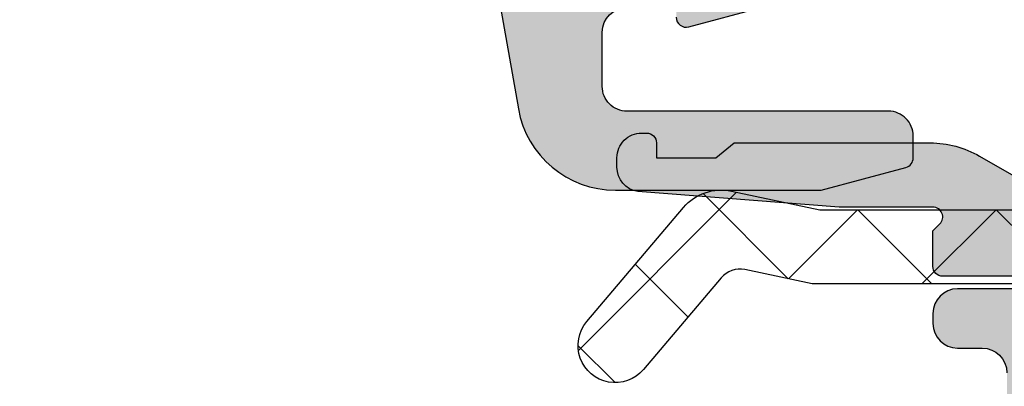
# Model space of a CAD drawing. Header units: millimetres. Extents: x 247761 to 294611, y 172579 to 236863.
# Tile 149 of 256: x 261862.92 to 261882.87, y 174630.47 to 174637.89. Entities that reach past the tile are written whole.
import ezdxf

# ---------------------------------------------------------------- set-up
doc = ezdxf.new("R2010")
doc.units = ezdxf.units.MM
doc.layers.add('FASÁDA DETAILNÍ', color=4, linetype='Continuous')
doc.layers.add('NOVA', color=240, linetype='Continuous')

# ---------------------------------------------------------------- blocks, each defined once
blk = doc.blocks.new('A$C69D17D4D')
at = {"layer": 'FASÁDA DETAILNÍ'}
h = blk.add_hatch(color=256, dxfattribs=at)
edge = h.paths.add_edge_path(flags=16)
edge.add_line((-12770.69997693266, 1268.678154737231), (-12770.69997693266, 1272.877904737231))
edge.add_ellipse((-12770.19997730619, 1272.877905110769), major_axis=(-0.4999996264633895, 0), ratio=1, start_angle=-90.00004280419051, end_angle=4.28042947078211e-05, ccw=False)
edge.add_line((-12770.19997693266, 1273.377904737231), (-12765.79995293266, 1273.377904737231))
edge.add_ellipse((-12765.79995255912, 1272.877905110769), major_axis=(-0.49999962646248, 0), ratio=1, start_angle=179.9999571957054, end_angle=270.0000428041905, ccw=False)
edge.add_line((-12765.29995293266, 1272.877904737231), (-12765.29995293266, 1268.678155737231))
edge.add_ellipse((-12765.79995341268, 1268.678156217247), major_axis=(-0.5000004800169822, 0), ratio=1, start_angle=90.00005500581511, end_angle=179.9999449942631, ccw=False)
edge.add_line((-12765.79995293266, 1268.178155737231), (-12770.19997693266, 1268.178154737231))
edge.add_ellipse((-12770.19997730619, 1268.678154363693), major_axis=(-0.49999962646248, 0), ratio=1, start_angle=-4.280429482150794e-05, end_angle=90.00004280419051, ccw=False)
edge = h.paths.add_edge_path()
edge.add_line((-12772.69835793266, 1271.591558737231), (-12771.49859793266, 1264.828558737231))
edge.add_arc((-12769.52934630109, 1265.17790310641), 1.999998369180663, 190.0595901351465, 270.0000392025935)
edge.add_line((-12769.52934493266, 1263.177904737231), (-12765.36437193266, 1263.177904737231))
edge.add_line((-12765.36437193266, 1263.177904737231), (-12763.64658293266, 1263.638185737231))
edge.add_arc((-12763.69834685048, 1263.831370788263), 0.1999999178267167, 285.0000385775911, 359.9999853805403)
edge.add_line((-12763.49834693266, 1263.831370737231), (-12763.49834693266, 1264.277904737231))
edge.add_arc((-12763.99834655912, 1264.277905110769), 0.4999996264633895, 359.9999571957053, 450.0000428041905)
edge.add_line((-12763.99834693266, 1264.777904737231), (-12769.29834693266, 1264.777904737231))
edge.add_arc((-12769.2983473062, 1265.277904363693), 0.49999962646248, 179.9999571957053, 270.00004280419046, ccw=False)
edge.add_line((-12769.79834693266, 1265.277904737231), (-12769.79834693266, 1266.378154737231))
edge.add_arc((-12769.29834645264, 1266.378154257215), 0.5000004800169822, 90.00005500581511, 179.9999449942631, ccw=False)
edge.add_line((-12769.29834693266, 1266.878154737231), (-12768.29834693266, 1266.878154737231))
edge.add_line((-12768.29834693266, 1266.878154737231), (-12768.29834693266, 1266.678154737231))
edge.add_arc((-12768.09834679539, 1266.678155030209), 0.2000001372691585, 180.0000839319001, 285.00000539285)
edge.add_line((-12768.04658293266, 1266.484969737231), (-12766.57919493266, 1266.878155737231))
edge.add_line((-12766.57919493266, 1266.878155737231), (-12764.49834693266, 1266.878155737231))
edge.add_arc((-12764.49834789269, 1267.878156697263), 1.0000009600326, 270.0000550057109, 359.999944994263)
edge.add_line((-12763.49834693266, 1267.878155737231), (-12763.49834693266, 1278.777657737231))
edge.add_arc((-12763.89834726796, 1278.77765799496), 0.400000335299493, 359.9999630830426, 479.9999168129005)
edge.add_line((-12764.09834693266, 1279.124068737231), (-12764.96119493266, 1278.625902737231))
edge.add_line((-12764.96119493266, 1278.625902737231), (-12766.45335593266, 1278.198032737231))
edge.add_arc((-12766.37066455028, 1277.909653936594), 0.3000003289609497, 106.0000168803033, 210.1792412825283)
edge.add_line((-12766.63000193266, 1277.758841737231), (-12765.19826693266, 1275.293230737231))
edge.add_line((-12765.19826693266, 1275.293230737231), (-12765.19826693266, 1274.872811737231))
edge.add_arc((-12765.38983521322, 1274.869319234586), 0.1916001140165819, -92.52222189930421, 1.044450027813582, ccw=False)
edge.add_line((-12765.39826693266, 1274.677904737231), (-12771.88770593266, 1274.677904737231))
edge.add_arc((-12771.90594368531, 1274.877071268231), 0.1999998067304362, 155.8590518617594, 275.2320045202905, ccw=False)
edge.add_line((-12772.08845193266, 1274.958867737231), (-12771.02013093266, 1277.342552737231))
edge.add_arc((-12771.20263953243, 1277.424349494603), 0.2000002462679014, 335.8590177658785, 428.0262022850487)
edge.add_line((-12771.12780293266, 1277.609820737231), (-12773.15103093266, 1278.426180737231))
edge.add_arc((-12773.30070403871, 1278.055238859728), 0.3999998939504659, 68.02618212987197, 180.000017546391)
edge.add_line((-12773.70070393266, 1278.055238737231), (-12773.70070493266, 1275.991091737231))
edge.add_arc((-12773.40070529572, 1275.991090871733), 0.2999996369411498, 179.9998347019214, 232.0950865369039)
edge.add_arc((-12773.7693158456, 1275.517671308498), 0.300000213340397, -15.999862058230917, 52.095347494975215, ccw=False)
edge.add_line((-12773.48093693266, 1275.434980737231), (-12773.69825893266, 1274.677091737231))
edge.add_arc((-12772.09825988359, 1274.677091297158), 1.599999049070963, 179.9999842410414, 238.4076055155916)
edge.add_arc((-12773.19839190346, 1272.888319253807), 0.4999999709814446, 0.001545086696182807, 58.407664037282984, ccw=False)
edge.add_line((-12772.69839193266, 1272.888332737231), (-12772.69835793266, 1271.591558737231))
h = blk.add_hatch(color=256, dxfattribs=at)
edge = h.paths.add_edge_path()
edge.add_arc((-12753.5001882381, 1256.682007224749), 0.5000674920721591, 270.007732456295, 359.9922675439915)
edge.add_line((-12753.00012075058, 1256.681939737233), (-12753.00012075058, 1260.681939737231))
edge.add_arc((-12753.5001882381, 1260.681872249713), 0.5000674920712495, 0.007732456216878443, 89.99226754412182)
edge.add_line((-12753.50012075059, 1261.181939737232), (-12754.80016957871, 1261.181939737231))
edge.add_arc((-12754.80013267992, 1260.681902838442), 0.5000369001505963, 90.00422797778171, 179.9957720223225)
edge.add_line((-12755.30016957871, 1260.681939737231), (-12755.30016957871, 1260.181939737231))
edge.add_line((-12755.30016957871, 1260.181939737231), (-12754.30016957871, 1260.181939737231))
edge.add_line((-12754.30016957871, 1260.181939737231), (-12754.30016957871, 1258.681939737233))
edge.add_arc((-12755.30013260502, 1258.681902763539), 0.9999630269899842, -90.00211851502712, 0.002118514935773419, ccw=False)
edge.add_line((-12755.30016957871, 1257.681939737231), (-12759.30016957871, 1257.681939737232))
edge.add_arc((-12759.300092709, 1258.682016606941), 1.00007687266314, 180.0044039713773, 269.9955960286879, ccw=False)
edge.add_line((-12760.30016957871, 1258.681939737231), (-12760.30016957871, 1260.181939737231))
edge.add_line((-12760.30016957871, 1260.181939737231), (-12759.30016957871, 1260.181939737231))
edge.add_line((-12759.30016957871, 1260.181939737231), (-12759.30016957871, 1260.681939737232))
edge.add_arc((-12759.80011210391, 1260.681997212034), 0.499942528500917, 359.9934131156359, 450.0065868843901)
edge.add_line((-12759.80016957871, 1261.181939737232), (-12762.60015737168, 1261.181939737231))
edge.add_arc((-12762.60015737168, 1260.68193973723), 0.5000000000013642, 90, 179.9999999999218)
edge.add_line((-12763.10015737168, 1260.681939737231), (-12763.10015737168, 1260.481939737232))
edge.add_arc((-12762.60015737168, 1260.481939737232), 0.5, 180, 270)
edge.add_line((-12762.60015737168, 1259.981939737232), (-12762.10015737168, 1259.981939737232))
edge.add_arc((-12762.10019247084, 1259.481904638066), 0.5000351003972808, 0.0040217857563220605, 89.99597821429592, ccw=False)
edge.add_line((-12761.60015737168, 1259.481939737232), (-12761.60015737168, 1258.681936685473))
edge.add_arc((-12762.10017393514, 1258.681953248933), 0.5000165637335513, 270.00189796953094, 359.99810203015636, ccw=False)
edge.add_line((-12762.10015737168, 1258.181936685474), (-12793.40015126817, 1258.181936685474))
edge.add_line((-12793.40015126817, 1258.181936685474), (-12799.43860888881, 1258.61433331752))
edge.add_arc((-12799.40015282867, 1259.613553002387), 0.9999594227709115, 180.0000000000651, 267.7959971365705, ccw=False)
edge.add_line((-12800.40011225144, 1259.613553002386), (-12800.40011225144, 1266.282005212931))
edge.add_arc((-12799.90011225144, 1266.282005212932), 0.5, 90, 180.0000000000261, ccw=False)
edge.add_line((-12799.90011225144, 1266.782005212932), (-12799.00011225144, 1266.782005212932))
edge.add_arc((-12799.00011225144, 1267.282005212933), 0.5000000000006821, 269.9999999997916, 359.9999999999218)
edge.add_line((-12798.50011225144, 1267.282005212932), (-12798.50011225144, 1268.682006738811))
edge.add_arc((-12798.42127580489, 1268.949527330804), 0.2788950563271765, 178.8354106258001, 253.5801235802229, ccw=False)
edge.add_line((-12798.70011325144, 1268.955195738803), (-12798.70011325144, 1269.408789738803))
edge.add_arc((-12798.42124515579, 1269.41445039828), 0.2789255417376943, 106.42459455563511, 181.1628700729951, ccw=False)
edge.add_line((-12798.50011225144, 1269.681993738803), (-12798.50011225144, 1271.562004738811))
edge.add_arc((-12798.80011225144, 1271.562004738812), 0.2999999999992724, 359.9999999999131, 450)
edge.add_line((-12798.80011225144, 1271.862004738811), (-12799.78008657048, 1271.862004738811))
edge.add_arc((-12799.78008657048, 1271.562004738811), 0.3000000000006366, 90, 179.9999999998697)
edge.add_line((-12800.08008657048, 1271.562004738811), (-12800.08008657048, 1268.802006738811))
edge.add_arc((-12800.20008657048, 1268.80200673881), 0.1199999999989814, -90, 3.257127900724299e-10, ccw=False)
edge.add_line((-12800.20008657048, 1268.682006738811), (-12804.50011225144, 1268.682006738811))
edge.add_arc((-12804.50011225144, 1269.182006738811), 0.5, 180, 270, ccw=False)
edge.add_line((-12805.00011225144, 1269.182006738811), (-12805.00011225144, 1269.88200673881))
edge.add_line((-12805.00011225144, 1269.88200673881), (-12803.61861679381, 1272.274827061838))
edge.add_arc((-12803.73823203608, 1272.343886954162), 0.1381197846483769, 330.000000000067, 450)
edge.add_line((-12803.73823203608, 1272.482006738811), (-12807.50011225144, 1272.48200673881))
edge.add_arc((-12807.50011225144, 1274.48200673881), 1.999999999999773, 180.0000000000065, 270, ccw=False)
edge.add_line((-12809.50011225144, 1274.48200673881), (-12809.50011225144, 1275.050002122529))
edge.add_arc((-12810.00011225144, 1275.050002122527), 0.500000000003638, 2.34495935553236e-10, 34.4790717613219)
edge.add_arc((-12813.70961085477, 1272.502528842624), 4.999999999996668, 34.47907176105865, 84.65077199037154)
edge.add_arc((-12813.26199246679, 1277.343880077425), 0.1381197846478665, 82.29756250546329, 209.999999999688)
edge.add_line((-12813.38160770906, 1277.274820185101), (-12812.00011225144, 1274.881999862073))
edge.add_line((-12812.00011225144, 1274.881999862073), (-12812.00011225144, 1274.181999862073))
edge.add_arc((-12812.50011225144, 1274.181999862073), 0.5, -90, 0, ccw=False)
edge.add_line((-12812.50011225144, 1273.681999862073), (-12816.8001379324, 1273.681999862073))
edge.add_arc((-12816.8001379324, 1273.801999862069), 0.1199999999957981, 179.9999999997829, 270, ccw=False)
edge.add_line((-12816.92013793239, 1273.80199986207), (-12816.92013793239, 1276.56199786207))
edge.add_arc((-12817.22013793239, 1276.561997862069), 0.3000000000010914, 1.302755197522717e-10, 90)
edge.add_line((-12817.22013793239, 1276.86199786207), (-12818.20011225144, 1276.86199786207))
edge.add_arc((-12818.20011225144, 1276.56199786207), 0.2999999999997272, 90, 180.0000000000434)
edge.add_line((-12818.50011225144, 1276.56199786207), (-12818.50011225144, 1274.681986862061))
edge.add_arc((-12818.57897934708, 1274.414443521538), 0.2789255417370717, -1.1628700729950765, 73.57540544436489, ccw=False)
edge.add_line((-12818.30011125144, 1274.408782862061), (-12818.30011125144, 1273.955188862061))
edge.add_arc((-12818.57894869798, 1273.949520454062), 0.2788950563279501, -73.5801235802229, 1.1645893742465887, ccw=False)
edge.add_line((-12818.50011225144, 1273.681999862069), (-12818.50011225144, 1270.681941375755))
edge.add_line((-12818.50011225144, 1270.681941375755), (-12817.800039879, 1269.981838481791))
edge.add_line((-12817.800039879, 1269.981838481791), (-12817.20003377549, 1269.98183848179))
edge.add_line((-12817.20003377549, 1269.98183848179), (-12817.20003377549, 1271.581844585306))
edge.add_arc((-12816.7000243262, 1271.581835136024), 0.5000094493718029, 90.00108278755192, 179.998917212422, ccw=False)
edge.add_line((-12816.70003377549, 1272.081844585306), (-12816.30460569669, 1272.081844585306))
edge.add_arc((-12816.30460569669, 1271.581844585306), 0.4999999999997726, 75.0000000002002, 90.00000000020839, ccw=False)
edge.add_line((-12816.17519617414, 1272.064807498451), (-12814.74130941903, 1271.680598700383))
edge.add_arc((-12815.00012846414, 1270.714672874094), 1.000000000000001, -2.609112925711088e-11, 75.00000000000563, ccw=False)
edge.add_line((-12814.00012846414, 1270.714672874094), (-12814.00012846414, 1264.981850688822))
edge.add_line((-12814.00012846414, 1264.981850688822), (-12817.20003377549, 1264.981850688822))
edge.add_line((-12817.20003377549, 1264.981850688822), (-12817.20003377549, 1265.781838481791))
edge.add_line((-12817.20003377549, 1265.781838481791), (-12817.80003987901, 1265.781838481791))
edge.add_line((-12817.80003987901, 1265.781838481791), (-12818.50002156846, 1264.569405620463))
edge.add_line((-12818.50002156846, 1264.569405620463), (-12818.50002156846, 1263.481850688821))
edge.add_line((-12818.50002156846, 1263.481850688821), (-12803.50011225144, 1263.481850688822))
edge.add_arc((-12803.50011225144, 1262.981850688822), 0.5000000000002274, 0, 90, ccw=False)
edge.add_line((-12803.00011225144, 1262.981850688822), (-12803.00011225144, 1257.181939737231))
edge.add_arc((-12802.00011225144, 1257.181939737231), 1, 179.999999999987, 270)
edge.add_line((-12802.00011225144, 1256.181939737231), (-12753.50012075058, 1256.181939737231))
edge = h.paths.add_edge_path(flags=16)
edge.add_line((-12812.40012846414, 1265.781838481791), (-12812.40012846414, 1270.18183848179))
edge.add_arc((-12811.90012846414, 1270.18183848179), 0.5, 90, 180, ccw=False)
edge.add_line((-12811.90012846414, 1270.68183848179), (-12807.50012846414, 1270.681838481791))
edge.add_arc((-12807.50012846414, 1270.181838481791), 0.5, 0, 90, ccw=False)
edge.add_line((-12807.00012846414, 1270.181838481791), (-12807.00012846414, 1265.781838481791))
edge.add_arc((-12807.50012846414, 1265.781838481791), 0.5, -90, 0, ccw=False)
edge.add_line((-12807.50012846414, 1265.281838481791), (-12811.90012846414, 1265.281838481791))
edge.add_arc((-12811.90012846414, 1265.781838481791), 0.5, 180, 270, ccw=False)
h = blk.add_hatch(dxfattribs=at)
h.set_pattern_fill('ANSI37', color=256, scale=0.625, angle=90, style=0)
h.set_pattern_definition([(135, (-12763.00012093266, 1263.181939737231), (-1.403165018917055, -1.403165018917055), []), (225, (-12763.00012093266, 1263.181939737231), (1.403165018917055, -1.403165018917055), [])])
edge = h.paths.add_edge_path()
edge.add_ellipse((-12754.11320541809, 1267.802501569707), major_axis=(-5.039467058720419, 0), ratio=1, start_angle=94.96446126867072, end_angle=150.2082155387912)
edge.add_ellipse((-12750.00012093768, 1265.447701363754), major_axis=(-0.3000000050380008, 0), ratio=1, start_angle=150.2078270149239, end_angle=179.999307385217)
edge.add_line((-12749.70012093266, 1265.447697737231), (-12749.70011793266, 1265.981981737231))
edge.add_ellipse((-12750.00011769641, 1265.981982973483), major_axis=(-0.2999997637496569, 0), ratio=1, start_angle=179.9997638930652, end_angle=270.0000451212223)
edge.add_line((-12750.00011793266, 1266.281982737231), (-12751.55011493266, 1266.281982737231))
edge.add_ellipse((-12751.5501072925, 1266.581993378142), major_axis=(-0.3000106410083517, 0), ratio=1, start_angle=0.00432394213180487, end_angle=89.99854088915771, ccw=False)
edge.add_line((-12751.85011793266, 1266.581970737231), (-12751.85012893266, 1267.981952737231))
edge.add_ellipse((-12752.15011876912, 1267.981949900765), major_axis=(-0.2999898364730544, 0), ratio=1, start_angle=180.0005417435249, end_angle=269.9996492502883)
edge.add_line((-12752.15011693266, 1268.281939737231), (-12753.85012893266, 1268.281939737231))
edge.add_ellipse((-12753.85012179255, 1267.981929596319), major_axis=(-0.3000101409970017, 0), ratio=1, start_angle=270.0013636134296, end_angle=359.9955805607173)
edge.add_line((-12754.15013193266, 1267.981952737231), (-12754.15012093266, 1266.418121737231))
edge.add_ellipse((-12754.451279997, 1266.385264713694), major_axis=(-0.3029461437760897, 0), ratio=1, start_angle=76.51642268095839, end_angle=186.2264509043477, ccw=False)
edge.add_ellipse((-12763.15620312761, 1255.069300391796), major_axis=(-14.00076634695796, 0), ratio=1, start_angle=231.9243799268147, end_angle=254.6982677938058)
edge.add_ellipse((-12759.34948955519, 1269.061538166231), major_axis=(-0.5004721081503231, 0), ratio=1, start_angle=-39.80663437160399, end_angle=77.08239147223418, ccw=False)
edge.add_line((-12759.73395693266, 1269.381939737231), (-12751.45067793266, 1269.381939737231))
edge.add_ellipse((-12751.45067846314, 1268.881940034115), major_axis=(-0.4999997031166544, 0), ratio=1, start_angle=209.9999803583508, end_angle=269.99993921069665, ccw=False)
edge.add_line((-12751.01766593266, 1269.131939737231), (-12750.84445993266, 1268.831939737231))
edge.add_ellipse((-12750.41144740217, 1269.081939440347), major_axis=(-0.4999997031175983, 0), ratio=1, start_angle=29.99998035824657, end_angle=89.9999392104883)
edge.add_line((-12750.41144793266, 1268.581939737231), (-12748.78209993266, 1268.581939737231))
edge.add_ellipse((-12748.78209915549, 1269.581939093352), major_axis=(-0.9999993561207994, 0), ratio=1, start_angle=89.99995547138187, end_angle=149.9496611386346)
edge.add_ellipse((-12741.59771844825, 1265.425612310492), major_axis=(-7.300023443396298, 0), ratio=1, start_angle=281.28555368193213, end_angle=329.9496454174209, ccw=False)
edge.add_ellipse((-12743.41295055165, 1272.481949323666), major_axis=(-0.3999905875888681, 0), ratio=1, start_angle=110.50182944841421, end_angle=194.8529752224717, ccw=False)
edge.add_ellipse((-12741.03888360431, 1266.132851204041), major_axis=(-6.378448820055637, 0), ratio=1, start_angle=290.5018745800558, end_angle=345.5474022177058)
edge.add_line((-12747.21548293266, 1267.724777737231), (-12747.57906993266, 1266.314070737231))
edge.add_line((-12747.57906993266, 1266.314070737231), (-12747.78918293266, 1265.451369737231))
edge.add_ellipse((-12753.12580564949, 1266.781934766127), major_axis=(-5.499995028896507, 0), ratio=1, start_angle=89.99996579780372, end_angle=166.0000450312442, ccw=False)
edge.add_line((-12753.12580893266, 1261.281939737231), (-12765.54383693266, 1261.281939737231))
edge.add_line((-12765.54383693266, 1261.281939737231), (-12766.90689393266, 1261.569558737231))
edge.add_ellipse((-12767.0101265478, 1261.080332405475), major_axis=(-0.4999993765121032, 0), ratio=1, start_angle=258.0846992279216, end_angle=319.7162484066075)
edge.add_line((-12767.39155193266, 1261.403618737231), (-12768.96516293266, 1259.547010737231))
edge.add_ellipse((-12769.53730193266, 1260.031940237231), major_axis=(-0.7499997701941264, 0), ratio=1, start_angle=-40.28370615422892, end_angle=139.716293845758, ccw=False)
edge.add_line((-12770.10944093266, 1260.516869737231), (-12768.15015493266, 1262.828513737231))
edge.add_ellipse((-12767.38730332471, 1262.181941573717), major_axis=(-0.999999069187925, 0), ratio=1, start_angle=258.084752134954, end_angle=319.7163013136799, ccw=False)
edge.add_line((-12767.18083893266, 1263.160394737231), (-12765.38730193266, 1262.781939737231))
edge.add_line((-12765.38730193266, 1262.781939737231), (-12753.67710093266, 1262.781939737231))
h = blk.add_hatch(color=256, dxfattribs=at)
edge = h.paths.add_edge_path()
edge.add_line((-12767.50012093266, 1263.835939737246), (-12767.12691593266, 1264.135939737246))
edge.add_line((-12767.12691593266, 1264.135939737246), (-12763.15371093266, 1264.135939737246))
edge.add_ellipse((-12763.15371253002, 1262.135932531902), major_axis=(-2.000007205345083, 0), ratio=1, start_angle=240.00006633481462, end_angle=269.99995423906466, ccw=False)
edge.add_line((-12762.15371093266, 1263.867990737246), (-12761.17665893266, 1263.303888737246))
edge.add_ellipse((-12760.17665733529, 1265.035946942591), major_axis=(-2.000007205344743, 0), ratio=1, start_angle=60.00006633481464, end_angle=89.9999542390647)
edge.add_line((-12760.17665893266, 1263.035939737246), (-12754.45682493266, 1263.035939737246))
edge.add_ellipse((-12754.45682455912, 1263.535939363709), major_axis=(-0.49999962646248, 0), ratio=1, start_angle=89.99995719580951, end_angle=180.0000428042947)
edge.add_line((-12753.95682493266, 1263.535939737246), (-12753.95682493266, 1265.435939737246))
edge.add_ellipse((-12753.45708291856, 1265.436197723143), major_axis=(-0.4997420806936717, 0), ratio=1, start_angle=-90.02957826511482, end_angle=0.029578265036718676, ccw=False)
edge.add_line((-12753.45682493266, 1265.935939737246), (-12752.45682493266, 1265.935939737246))
edge.add_ellipse((-12752.45656694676, 1265.436197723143), major_axis=(-0.4997420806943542, 0), ratio=1, start_angle=179.9704217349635, end_angle=270.0295782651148, ccw=False)
edge.add_line((-12751.95682493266, 1265.435939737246), (-12751.95682493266, 1264.435939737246))
edge.add_ellipse((-12751.45708547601, 1264.435679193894), major_axis=(-0.4997395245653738, 0), ratio=1, start_angle=-0.0298716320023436, end_angle=90.02987163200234)
edge.add_line((-12751.45682493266, 1263.935939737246), (-12750.45682493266, 1263.935939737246))
edge.add_ellipse((-12750.45657106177, 1263.436191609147), major_axis=(-0.4997481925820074, 0), ratio=1, start_angle=179.9711230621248, end_angle=270.02910612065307, ccw=False)
edge.add_line((-12749.95682293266, 1263.435939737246), (-12749.95682293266, 1263.202908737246))
edge.add_ellipse((-12750.45682214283, 1263.202908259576), major_axis=(-0.4999992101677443, 0), ratio=1, start_angle=143.7506870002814, end_angle=180.0000547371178, ccw=False)
edge.add_ellipse((-12752.95682549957, 1265.035946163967), major_axis=(-3.600006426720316, 0), ratio=1, start_angle=90.00004085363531, end_angle=143.7506139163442, ccw=False)
edge.add_line((-12752.95682293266, 1261.435939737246), (-12762.90012093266, 1261.435939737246))
edge.add_ellipse((-12762.90012108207, 1261.635939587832), major_axis=(-0.1999998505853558, 0), ratio=1, start_angle=-4.280420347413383e-05, end_angle=90.00004280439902, ccw=False)
edge.add_line((-12763.10012093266, 1261.635939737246), (-12763.10012093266, 1262.353160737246))
edge.add_line((-12763.10012093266, 1262.353160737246), (-12762.95915993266, 1262.494059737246))
edge.add_ellipse((-12763.10012130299, 1262.635939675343), major_axis=(-0.2000000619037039, 0), ratio=1, start_angle=134.8139243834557, end_angle=269.9998939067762)
edge.add_line((-12763.10012093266, 1262.835939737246), (-12764.99968993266, 1262.835939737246))
edge.add_line((-12764.99968993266, 1262.835939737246), (-12769.07833793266, 1263.150257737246))
edge.add_ellipse((-12769.00012042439, 1263.644102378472), major_axis=(-0.5000005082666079, 0), ratio=1, start_angle=7.347901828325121e-05, end_angle=80.99997723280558, ccw=False)
edge.add_line((-12769.50012093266, 1263.644101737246), (-12769.50012093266, 1263.835939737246))
edge.add_ellipse((-12769.0001213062, 1263.835940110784), major_axis=(-0.4999996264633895, 0), ratio=1, start_angle=-90.00004280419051, end_angle=4.28042947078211e-05, ccw=False)
edge.add_line((-12769.00012093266, 1264.335939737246), (-12768.90012093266, 1264.335939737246))
edge.add_ellipse((-12768.90012078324, 1264.135939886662), major_axis=(-0.1999998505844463, 0), ratio=1, start_angle=179.999957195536, end_angle=270.00004280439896, ccw=False)
edge.add_line((-12768.70012093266, 1264.135939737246), (-12768.70012093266, 1263.835939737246))
edge.add_line((-12768.70012093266, 1263.835939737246), (-12767.50012093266, 1263.835939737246))
for points in [[(-12772.69835793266, 1271.591558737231), (-12771.49859793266, 1264.828558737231), (-12771.49859793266, 1264.828558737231, 0.363676), (-12769.52934493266, 1263.177904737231), (-12765.36437193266, 1263.177904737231), (-12763.64658293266, 1263.638185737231), (-12763.64658293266, 1263.638185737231, 0.339454), (-12763.49834693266, 1263.831370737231), (-12763.49834693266, 1264.277904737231), (-12763.49834693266, 1264.277904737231, 0.414214), (-12763.99834693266, 1264.777904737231), (-12769.29834693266, 1264.777904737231), (-12769.29834693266, 1264.777904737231, -0.414214), (-12769.79834693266, 1265.277904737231), (-12769.79834693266, 1266.378154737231), (-12769.79834693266, 1266.378154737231, -0.414213), (-12769.29834693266, 1266.878154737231)], [(-12768.29834693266, 1266.678154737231, 0.493145), (-12768.04658293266, 1266.484969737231), (-12766.57919493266, 1266.878155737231)], [(-12759.80016957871, 1261.181939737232), (-12762.60015737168, 1261.181939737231, 0.4142135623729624), (-12763.10015737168, 1260.681939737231), (-12763.10015737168, 1260.481939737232, 0.414213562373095), (-12762.60015737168, 1259.981939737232), (-12762.10015737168, 1259.981939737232, -0.4141724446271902), (-12761.60015737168, 1259.481939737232)]]:
    blk.add_lwpolyline(points, format="xyb", dxfattribs=at)
at = {"layer": 'FASÁDA DETAILNÍ', "extrusion": (0, 0, -1)}
for points in [[(12753.12580893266, 1261.281939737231), (12765.54383693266, 1261.281939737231), (12766.90689393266, 1261.569558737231), (12766.90689393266, 1261.569558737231, -0.275594), (12767.39155193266, 1261.403618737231), (12768.96516293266, 1259.547010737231), (12768.96516293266, 1259.547010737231, 1), (12770.10944093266, 1260.516869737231), (12768.15015493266, 1262.828513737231), (12768.15015493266, 1262.828513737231, 0.275594), (12767.18083893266, 1263.160394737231), (12765.38730193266, 1262.781939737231), (12753.67710093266, 1262.781939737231)], [(12752.95682293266, 1261.435939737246), (12762.90012093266, 1261.435939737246), (12762.90012093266, 1261.435939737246, 0.414214), (12763.10012093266, 1261.635939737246), (12763.10012093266, 1262.353160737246), (12762.95915993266, 1262.494059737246), (12762.95915993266, 1262.494059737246, -0.669353), (12763.10012093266, 1262.835939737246), (12764.99968993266, 1262.835939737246), (12769.07833793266, 1263.150257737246), (12769.07833793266, 1263.150257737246, 0.368919), (12769.50012093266, 1263.644101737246), (12769.50012093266, 1263.835939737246), (12769.50012093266, 1263.835939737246, 0.414214), (12769.00012093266, 1264.335939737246), (12768.90012093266, 1264.335939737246), (12768.90012093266, 1264.335939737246, 0.414214), (12768.70012093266, 1264.135939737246), (12768.70012093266, 1263.835939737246), (12767.50012093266, 1263.835939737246), (12767.50012093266, 1263.835939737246), (12767.12691593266, 1264.135939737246), (12763.15371093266, 1264.135939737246), (12763.15371093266, 1264.135939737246, 0.131652), (12762.15371093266, 1263.867990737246), (12761.17665893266, 1263.303888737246)]]:
    blk.add_lwpolyline(points, format="xyb", dxfattribs=at)

msp = doc.modelspace()

# ---------------------------------------------------------------- block references
at = {"layer": 'NOVA', "ltscale": 300}
msp.add_blockref('A$C69D17D4D', (274644.5174331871, 173371.2585875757), dxfattribs=at)

doc.saveas('drawing.dxf')
